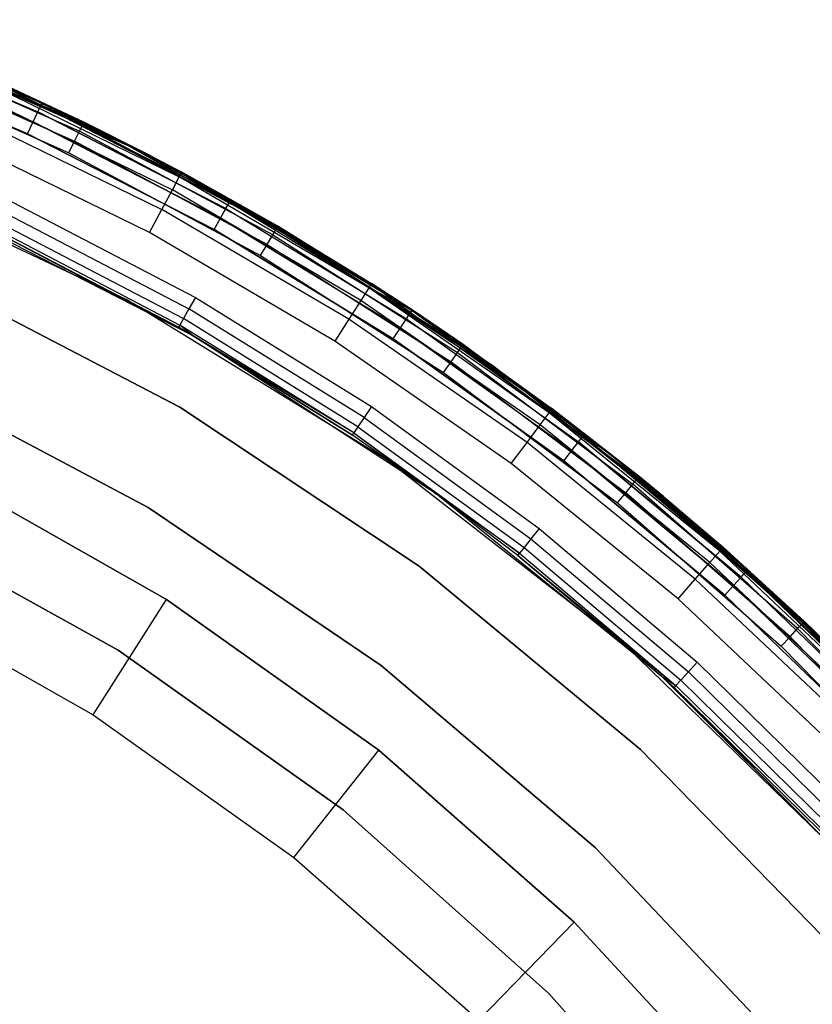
# Model space of a CAD drawing. Extents: x 0.04 to 8.54, y 0.04 to 8.54.
# Tile 35 of 36: x 6.06 to 7.22, y 6.82 to 8.26. Entities that reach past the tile are written whole.
import ezdxf

# ---------------------------------------------------------------- set-up
doc = ezdxf.new("R2010")
doc.units = 0
doc.header["$LTSCALE"] = 2.54
doc.layers.get('0').update_dxf_attribs({"color": 13, "linetype": 'CONTINUOUS'})

# ---------------------------------------------------------------- blocks, each defined once
blk = doc.blocks.new('MURTER_STL')
at = {"color": 0}
for p, q in [((5.8101, 8.2592, -6.0309), (6.0955, 8.1379, -6.0309)), ((5.8101, 8.2592, -6.0309), (6.0955, 8.1379, -6.0309)), ((5.8101, 8.2592, -7.4691), (6.0955, 8.1379, -7.4691)), ((5.8101, 8.2592, -7.4691), (6.0955, 8.1379, -7.4691)), ((6.0972, 8.1414, -7.45), (5.8115, 8.2628, -7.45)), ((5.8115, 8.2628, -6.05), (6.0972, 8.1414, -6.05)), ((5.8115, 8.2628, -6.05), (6.0972, 8.1414, -6.05)), ((6.0972, 8.1414, -7.45), (5.8115, 8.2628, -7.45)), ((5.8062, 8.2491, -6.0146), (6.0909, 8.1281, -6.0146)), ((5.8062, 8.2491, -6.0146), (6.0909, 8.1281, -6.0146)), ((5.8062, 8.2491, -7.4854), (6.0909, 8.1281, -7.4854)), ((5.8062, 8.2491, -7.4854), (6.0909, 8.1281, -7.4854)), ((5.8626, 8.2395, -5.2691), (6.1565, 8.1095, -5.2691)), ((5.8626, 8.2395, -5.2691), (6.1565, 8.1095, -5.2691)), ((6.1582, 8.113, -5.25), (5.864, 8.2431, -5.25)), ((6.1582, 8.113, -5.25), (5.864, 8.2431, -5.25)), ((5.8004, 8.234, -6.0038), (6.0841, 8.1134, -6.0038)), ((5.8004, 8.234, -6.0038), (6.0841, 8.1134, -6.0038)), ((5.8004, 8.234, -7.4962), (6.0841, 8.1134, -7.4962)), ((5.8004, 8.234, -7.4962), (6.0841, 8.1134, -7.4962)), ((5.8586, 8.2295, -5.2854), (6.1518, 8.0998, -5.2854)), ((5.8586, 8.2295, -5.2854), (6.1518, 8.0998, -5.2854)), ((5.7936, 8.2161, -7.5), (6.0759, 8.0961, -7.5)), ((6.0759, 8.0961, -6), (5.7936, 8.2161, -6)), ((6.0759, 8.0961, -6), (5.7936, 8.2161, -6)), ((5.7936, 8.2161, -7.5), (6.0759, 8.0961, -7.5)), ((5.8526, 8.2144, -5.2962), (6.1447, 8.0852, -5.2962)), ((5.8526, 8.2144, -5.2962), (6.1447, 8.0852, -5.2962)), ((5.8455, 8.1966, -5.3), (6.1363, 8.068, -5.3)), ((5.8455, 8.1966, -5.3), (6.1363, 8.068, -5.3)), ((5.9951, 8.1876, -5.3), (6.3865, 7.9919, -5.3)), ((6.3865, 7.9919, -6), (5.9951, 8.1876, -6)), ((5.9951, 8.1876, -5.3), (6.3865, 7.9919, -5.3)), ((6.3865, 7.9919, -6), (5.9951, 8.1876, -6)), ((6.1582, 8.113, -5.25), (6.0123, 8.1808, -2.5)), ((6.0123, 8.1808, -2.5), (6.2532, 8.0651, -2.5)), ((6.1582, 8.113, -5.25), (6.0123, 8.1808, -2.5)), ((6.0123, 8.1808, -2.5), (6.2532, 8.0651, -2.5)), ((6.0093, 8.1738, -2.4617), (6.2532, 8.0651, -2.5)), ((6.0093, 8.1738, -2.4617), (6.2532, 8.0651, -2.5)), ((6.0093, 8.1738, -2.4617), (6.2978, 8.0329, -2.4617)), ((6.0093, 8.1738, -2.4617), (6.2978, 8.0329, -2.4617)), ((6.0005, 8.154, -2.4293), (6.2876, 8.0138, -2.4293)), ((6.0005, 8.154, -2.4293), (6.2876, 8.0138, -2.4293)), ((6.0909, 8.1281, -6.0146), (6.0955, 8.1379, -6.0309)), ((6.0909, 8.1281, -6.0146), (6.0955, 8.1379, -6.0309)), ((6.0909, 8.1281, -7.4854), (6.0955, 8.1379, -7.4691)), ((6.0909, 8.1281, -7.4854), (6.0955, 8.1379, -7.4691)), ((6.0972, 8.1414, -6.05), (6.0955, 8.1379, -6.0309)), ((6.0972, 8.1414, -6.05), (6.0955, 8.1379, -6.0309)), ((6.0955, 8.1379, -7.4691), (6.0972, 8.1414, -7.45)), ((6.0955, 8.1379, -7.4691), (6.0972, 8.1414, -7.45)), ((6.1934, 8.0948, -6.05), (6.0955, 8.1379, -6.0309)), ((6.0955, 8.1379, -6.0309), (6.3714, 7.9961, -6.0309)), ((6.1934, 8.0948, -6.05), (6.0955, 8.1379, -6.0309)), ((6.0955, 8.1379, -6.0309), (6.3714, 7.9961, -6.0309)), ((6.1934, 8.0948, -7.45), (6.0955, 8.1379, -7.4691)), ((6.1934, 8.0948, -7.45), (6.0955, 8.1379, -7.4691)), ((6.3714, 7.9961, -7.4691), (6.0955, 8.1379, -7.4691)), ((6.3714, 7.9961, -7.4691), (6.0955, 8.1379, -7.4691)), ((6.1934, 8.0948, -7.45), (6.0972, 8.1414, -7.45)), ((6.0972, 8.1414, -7.45), (6.0972, 8.1414, -6.05)), ((6.0972, 8.1414, -6.05), (6.1934, 8.0948, -6.05)), ((6.0972, 8.1414, -7.45), (6.0972, 8.1414, -6.05)), ((6.0972, 8.1414, -6.05), (6.1934, 8.0948, -6.05)), ((6.1934, 8.0948, -7.45), (6.0972, 8.1414, -7.45)), ((5.9874, 8.1243, -2.4076), (6.2723, 7.9852, -2.4076)), ((5.9874, 8.1243, -2.4076), (6.2723, 7.9852, -2.4076)), ((6.0841, 8.1134, -6.0038), (6.0909, 8.1281, -6.0146)), ((6.0841, 8.1134, -6.0038), (6.0909, 8.1281, -6.0146)), ((6.0841, 8.1134, -7.4962), (6.0909, 8.1281, -7.4854)), ((6.0841, 8.1134, -7.4962), (6.0909, 8.1281, -7.4854)), ((6.0909, 8.1281, -6.0146), (6.3661, 7.9867, -6.0146)), ((6.0909, 8.1281, -6.0146), (6.3661, 7.9867, -6.0146)), ((6.3661, 7.9867, -7.4854), (6.0909, 8.1281, -7.4854)), ((6.3661, 7.9867, -7.4854), (6.0909, 8.1281, -7.4854)), ((6.0759, 8.0961, -6), (6.0841, 8.1134, -6.0038)), ((6.0759, 8.0961, -6), (6.0841, 8.1134, -6.0038)), ((6.0759, 8.0961, -7.5), (6.0841, 8.1134, -7.4962)), ((6.0759, 8.0961, -7.5), (6.0841, 8.1134, -7.4962)), ((6.0841, 8.1134, -6.0038), (6.3581, 7.9725, -6.0038)), ((6.0841, 8.1134, -6.0038), (6.3581, 7.9725, -6.0038)), ((6.3581, 7.9725, -7.4962), (6.0841, 8.1134, -7.4962)), ((6.3581, 7.9725, -7.4962), (6.0841, 8.1134, -7.4962)), ((6.1518, 8.0998, -5.2854), (6.1565, 8.1095, -5.2691)), ((6.1518, 8.0998, -5.2854), (6.1565, 8.1095, -5.2691)), ((6.1565, 8.1095, -5.2691), (6.1582, 8.113, -5.25)), ((6.1565, 8.1095, -5.2691), (6.1582, 8.113, -5.25)), ((6.2532, 8.0651, -5.25), (6.1565, 8.1095, -5.2691)), ((6.2532, 8.0651, -5.25), (6.1565, 8.1095, -5.2691)), ((6.4398, 7.9577, -5.2691), (6.1565, 8.1095, -5.2691)), ((6.4398, 7.9577, -5.2691), (6.1565, 8.1095, -5.2691)), ((6.2532, 8.0651, -5.25), (6.1582, 8.113, -5.25)), ((6.1582, 8.113, -5.25), (6.2532, 8.0651, -2.5)), ((6.1582, 8.113, -5.25), (6.2532, 8.0651, -2.5)), ((6.2532, 8.0651, -5.25), (6.1582, 8.113, -5.25)), ((6.0759, 8.0961, -7.5), (6.3488, 7.9558, -7.5)), ((6.3488, 7.9558, -6), (6.0759, 8.0961, -6)), ((6.3488, 7.9558, -6), (6.0759, 8.0961, -6)), ((6.0759, 8.0961, -7.5), (6.3488, 7.9558, -7.5)), ((6.1447, 8.0852, -5.2962), (6.1518, 8.0998, -5.2854)), ((6.1447, 8.0852, -5.2962), (6.1518, 8.0998, -5.2854)), ((6.4344, 7.9483, -5.2854), (6.1518, 8.0998, -5.2854)), ((6.4344, 7.9483, -5.2854), (6.1518, 8.0998, -5.2854)), ((6.3732, 7.9994, -7.45), (6.1934, 8.0948, -7.45)), ((6.1934, 8.0948, -7.45), (6.1934, 8.0948, -6.05)), ((6.1934, 8.0948, -6.05), (6.3732, 7.9994, -6.05)), ((6.1934, 8.0948, -7.45), (6.1934, 8.0948, -6.05)), ((6.3714, 7.9961, -6.0309), (6.1934, 8.0948, -6.05)), ((6.1934, 8.0948, -6.05), (6.3732, 7.9994, -6.05)), ((6.3714, 7.9961, -6.0309), (6.1934, 8.0948, -6.05)), ((6.3732, 7.9994, -7.45), (6.1934, 8.0948, -7.45)), ((6.3714, 7.9961, -7.4691), (6.1934, 8.0948, -7.45)), ((6.3714, 7.9961, -7.4691), (6.1934, 8.0948, -7.45)), ((6.2542, 7.9515, -2.4), (5.9719, 8.0893, -2.4)), ((6.2542, 7.9515, -2.4), (5.9719, 8.0893, -2.4)), ((6.1363, 8.068, -5.3), (6.1447, 8.0852, -5.2962)), ((6.1363, 8.068, -5.3), (6.1447, 8.0852, -5.2962)), ((6.4262, 7.9343, -5.2962), (6.1447, 8.0852, -5.2962)), ((6.4262, 7.9343, -5.2962), (6.1447, 8.0852, -5.2962)), ((6.1363, 8.068, -5.3), (6.4165, 7.9178, -5.3)), ((6.1363, 8.068, -5.3), (6.4165, 7.9178, -5.3)), ((6.4418, 7.961, -5.25), (6.2532, 8.0651, -5.25)), ((6.2532, 8.0651, -5.25), (6.2532, 8.0651, -2.5)), ((6.2532, 8.0651, -2.5), (6.4418, 7.961, -5.25)), ((6.2532, 8.0651, -5.25), (6.2532, 8.0651, -2.5)), ((6.2532, 8.0651, -2.5), (6.4418, 7.961, -5.25)), ((6.2532, 8.0651, -2.5), (6.3014, 8.0396, -2.5)), ((6.2532, 8.0651, -2.5), (6.3014, 8.0396, -2.5)), ((6.2532, 8.0651, -2.5), (6.2978, 8.0329, -2.4617)), ((6.2532, 8.0651, -2.5), (6.2978, 8.0329, -2.4617)), ((6.4418, 7.961, -5.25), (6.2532, 8.0651, -5.25)), ((6.4398, 7.9577, -5.2691), (6.2532, 8.0651, -5.25)), ((6.4398, 7.9577, -5.2691), (6.2532, 8.0651, -5.25)), ((6.22, 7.8536, -5.3), (5.8166, 8.0439, -5.3)), ((6.22, 7.8536, -2.6), (5.8166, 8.0439, -2.6)), ((6.22, 7.8536, -5.3), (5.8166, 8.0439, -5.3)), ((6.22, 7.8536, -2.6), (5.8166, 8.0439, -2.6)), ((6.2978, 8.0329, -2.4617), (6.3014, 8.0396, -2.5)), ((6.2978, 8.0329, -2.4617), (6.3014, 8.0396, -2.5)), ((6.4418, 7.961, -5.25), (6.3014, 8.0396, -2.5)), ((6.3014, 8.0396, -2.5), (6.579, 7.877, -2.5)), ((6.4418, 7.961, -5.25), (6.3014, 8.0396, -2.5)), ((6.3014, 8.0396, -2.5), (6.579, 7.877, -2.5)), ((6.2876, 8.0138, -2.4293), (6.2978, 8.0329, -2.4617)), ((6.2876, 8.0138, -2.4293), (6.2978, 8.0329, -2.4617)), ((6.5749, 7.8706, -2.4617), (6.2978, 8.0329, -2.4617)), ((6.5749, 7.8706, -2.4617), (6.2978, 8.0329, -2.4617)), ((6.2723, 7.9852, -2.4076), (6.2876, 8.0138, -2.4293)), ((6.2723, 7.9852, -2.4076), (6.2876, 8.0138, -2.4293)), ((6.5633, 7.8523, -2.4293), (6.2876, 8.0138, -2.4293)), ((6.5633, 7.8523, -2.4293), (6.2876, 8.0138, -2.4293)), ((6.3182, 7.8006, -7.5), (5.9405, 7.9931, -7.5)), ((6.3182, 7.8006, -7.5), (5.9405, 7.9931, -7.5)), ((6.0526, 7.9965, -6), (6.3213, 7.8565, -6)), ((6.0526, 7.9965, -6), (6.3213, 7.8565, -6)), ((6.3661, 7.9867, -6.0146), (6.3714, 7.9961, -6.0309)), ((6.3661, 7.9867, -6.0146), (6.3714, 7.9961, -6.0309)), ((6.3661, 7.9867, -7.4854), (6.3714, 7.9961, -7.4691)), ((6.3661, 7.9867, -7.4854), (6.3714, 7.9961, -7.4691)), ((6.3732, 7.9994, -6.05), (6.3714, 7.9961, -6.0309)), ((6.3732, 7.9994, -6.05), (6.3714, 7.9961, -6.0309)), ((6.3732, 7.9994, -7.45), (6.3714, 7.9961, -7.4691)), ((6.3732, 7.9994, -7.45), (6.3714, 7.9961, -7.4691)), ((6.5742, 7.8793, -6.05), (6.3714, 7.9961, -6.0309)), ((6.3714, 7.9961, -6.0309), (6.6361, 7.8345, -6.0309)), ((6.5742, 7.8793, -6.05), (6.3714, 7.9961, -6.0309)), ((6.3714, 7.9961, -6.0309), (6.6361, 7.8345, -6.0309)), ((6.3714, 7.9961, -7.4691), (6.6361, 7.8345, -7.4691)), ((6.3714, 7.9961, -7.4691), (6.6361, 7.8345, -7.4691)), ((6.3714, 7.9961, -7.4691), (6.5742, 7.8793, -7.45)), ((6.3714, 7.9961, -7.4691), (6.5742, 7.8793, -7.45)), ((6.5742, 7.8793, -7.45), (6.3732, 7.9994, -7.45)), ((6.3732, 7.9994, -7.45), (6.3732, 7.9994, -6.05)), ((6.3732, 7.9994, -6.05), (6.5742, 7.8793, -6.05)), ((6.3732, 7.9994, -7.45), (6.3732, 7.9994, -6.05)), ((6.3732, 7.9994, -6.05), (6.5742, 7.8793, -6.05)), ((6.5742, 7.8793, -7.45), (6.3732, 7.9994, -7.45)), ((6.3865, 7.9919, -5.3), (6.3865, 7.9919, -6)), ((6.3865, 7.9919, -5.3), (6.7558, 7.7571, -5.3)), ((6.7558, 7.7571, -6), (6.3865, 7.9919, -6)), ((6.3865, 7.9919, -5.3), (6.3865, 7.9919, -6)), ((6.3865, 7.9919, -5.3), (6.7558, 7.7571, -5.3)), ((6.7558, 7.7571, -6), (6.3865, 7.9919, -6)), ((6.0444, 7.9793, -6.0038), (6.3118, 7.8399, -6.0038)), ((6.0444, 7.9793, -6.0038), (6.3118, 7.8399, -6.0038)), ((6.2542, 7.9515, -2.4), (6.2723, 7.9852, -2.4076)), ((6.2542, 7.9515, -2.4), (6.2723, 7.9852, -2.4076)), ((6.5458, 7.825, -2.4076), (6.2723, 7.9852, -2.4076)), ((6.5458, 7.825, -2.4076), (6.2723, 7.9852, -2.4076)), ((6.3581, 7.9725, -6.0038), (6.3661, 7.9867, -6.0146)), ((6.3581, 7.9725, -6.0038), (6.3661, 7.9867, -6.0146)), ((6.3581, 7.9725, -7.4962), (6.3661, 7.9867, -7.4854)), ((6.3581, 7.9725, -7.4962), (6.3661, 7.9867, -7.4854)), ((6.3661, 7.9867, -6.0146), (6.6302, 7.8255, -6.0146)), ((6.3661, 7.9867, -6.0146), (6.6302, 7.8255, -6.0146)), ((6.3661, 7.9867, -7.4854), (6.6302, 7.8255, -7.4854)), ((6.3661, 7.9867, -7.4854), (6.6302, 7.8255, -7.4854)), ((6.0374, 7.9646, -6.0146), (6.3038, 7.8258, -6.0146)), ((6.0374, 7.9646, -6.0146), (6.3038, 7.8258, -6.0146)), ((6.3488, 7.9558, -6), (6.3581, 7.9725, -6.0038)), ((6.3488, 7.9558, -6), (6.3581, 7.9725, -6.0038)), ((6.3488, 7.9558, -7.5), (6.3581, 7.9725, -7.4962)), ((6.3488, 7.9558, -7.5), (6.3581, 7.9725, -7.4962)), ((6.3581, 7.9725, -6.0038), (6.6212, 7.812, -6.0038)), ((6.3581, 7.9725, -6.0038), (6.6212, 7.812, -6.0038)), ((6.3581, 7.9725, -7.4962), (6.6212, 7.812, -7.4962)), ((6.3581, 7.9725, -7.4962), (6.6212, 7.812, -7.4962)), ((6.2966, 7.813, -6.05), (6.0312, 7.9514, -6.05)), ((6.0312, 7.9514, -6.05), (6.3182, 7.8006, -7.5)), ((6.0312, 7.9514, -6.05), (6.3182, 7.8006, -7.5)), ((6.2966, 7.813, -6.05), (6.0312, 7.9514, -6.05)), ((6.0328, 7.9548, -6.0309), (6.2985, 7.8163, -6.0309)), ((6.0328, 7.9548, -6.0309), (6.2985, 7.8163, -6.0309)), ((6.5252, 7.7927, -2.4), (6.2542, 7.9515, -2.4)), ((6.5252, 7.7927, -2.4), (6.2542, 7.9515, -2.4)), ((6.3488, 7.9558, -7.5), (6.6106, 7.796, -7.5)), ((6.6106, 7.796, -6), (6.3488, 7.9558, -6)), ((6.6106, 7.796, -6), (6.3488, 7.9558, -6)), ((6.3488, 7.9558, -7.5), (6.6106, 7.796, -7.5)), ((6.4262, 7.9343, -5.2962), (6.4344, 7.9483, -5.2854)), ((6.4262, 7.9343, -5.2962), (6.4344, 7.9483, -5.2854)), ((6.4344, 7.9483, -5.2854), (6.4398, 7.9577, -5.2691)), ((6.4344, 7.9483, -5.2854), (6.4398, 7.9577, -5.2691)), ((6.4344, 7.9483, -5.2854), (6.7047, 7.7759, -5.2854)), ((6.4344, 7.9483, -5.2854), (6.7047, 7.7759, -5.2854)), ((6.4418, 7.961, -5.25), (6.4398, 7.9577, -5.2691)), ((6.4418, 7.961, -5.25), (6.4398, 7.9577, -5.2691)), ((6.4398, 7.9577, -5.2691), (6.7108, 7.7848, -5.2691)), ((6.4398, 7.9577, -5.2691), (6.7108, 7.7848, -5.2691)), ((6.4398, 7.9577, -5.2691), (6.643, 7.8354, -5.25)), ((6.4398, 7.9577, -5.2691), (6.643, 7.8354, -5.25)), ((6.643, 7.8354, -5.25), (6.4418, 7.961, -5.25)), ((6.4418, 7.961, -5.25), (6.579, 7.877, -2.5)), ((6.4418, 7.961, -5.25), (6.579, 7.877, -2.5)), ((6.643, 7.8354, -5.25), (6.4418, 7.961, -5.25)), ((6.4165, 7.9178, -5.3), (6.4262, 7.9343, -5.2962)), ((6.4165, 7.9178, -5.3), (6.4262, 7.9343, -5.2962)), ((6.4262, 7.9343, -5.2962), (6.6954, 7.7626, -5.2962)), ((6.4262, 7.9343, -5.2962), (6.6954, 7.7626, -5.2962)), ((6.4165, 7.9178, -5.3), (6.6845, 7.7469, -5.3)), ((6.4165, 7.9178, -5.3), (6.6845, 7.7469, -5.3)), ((6.2985, 7.6964, -6), (5.9254, 7.8902, -6)), ((5.9254, 7.8902, -5.85), (6.2985, 7.6964, -5.85)), ((6.2985, 7.6964, -6), (5.9254, 7.8902, -6)), ((5.9254, 7.8902, -5.85), (6.2985, 7.6964, -5.85)), ((6.6382, 7.8377, -7.45), (6.5742, 7.8793, -7.45)), ((6.5742, 7.8793, -7.45), (6.5742, 7.8793, -6.05)), ((6.5742, 7.8793, -6.05), (6.6382, 7.8377, -6.05)), ((6.5742, 7.8793, -7.45), (6.5742, 7.8793, -6.05)), ((6.5742, 7.8793, -6.05), (6.6382, 7.8377, -6.05)), ((6.5742, 7.8793, -6.05), (6.6361, 7.8345, -6.0309)), ((6.5742, 7.8793, -6.05), (6.6361, 7.8345, -6.0309)), ((6.6382, 7.8377, -7.45), (6.5742, 7.8793, -7.45)), ((6.6361, 7.8345, -7.4691), (6.5742, 7.8793, -7.45)), ((6.6361, 7.8345, -7.4691), (6.5742, 7.8793, -7.45)), ((6.5749, 7.8706, -2.4617), (6.579, 7.877, -2.5)), ((6.5749, 7.8706, -2.4617), (6.579, 7.877, -2.5)), ((6.643, 7.8354, -5.25), (6.579, 7.877, -2.5)), ((6.579, 7.877, -2.5), (6.643, 7.8354, -2.5)), ((6.643, 7.8354, -5.25), (6.579, 7.877, -2.5)), ((6.579, 7.877, -2.5), (6.643, 7.8354, -2.5)), ((6.5749, 7.8706, -2.4617), (6.5633, 7.8523, -2.4293)), ((6.5749, 7.8706, -2.4617), (6.5633, 7.8523, -2.4293)), ((6.8389, 7.6878, -2.4617), (6.5749, 7.8706, -2.4617)), ((6.8435, 7.6939, -2.5), (6.5749, 7.8706, -2.4617)), ((6.8389, 7.6878, -2.4617), (6.5749, 7.8706, -2.4617)), ((6.8435, 7.6939, -2.5), (6.5749, 7.8706, -2.4617)), ((6.643, 7.8354, -2.5), (6.5749, 7.8706, -2.4617)), ((6.643, 7.8354, -2.5), (6.5749, 7.8706, -2.4617)), ((6.6, 7.62, -5.3), (6.22, 7.8536, -5.3)), ((6.6, 7.62, -2.6), (6.22, 7.8536, -2.6)), ((6.22, 7.8536, -2.6), (6.22, 7.8536, -5.3)), ((6.6, 7.62, -5.3), (6.22, 7.8536, -5.3)), ((6.22, 7.8536, -2.6), (6.22, 7.8536, -5.3)), ((6.6, 7.62, -2.6), (6.22, 7.8536, -2.6)), ((6.3213, 7.8565, -6), (6.3118, 7.8399, -6.0038)), ((6.3213, 7.8565, -6), (6.3118, 7.8399, -6.0038)), ((6.3213, 7.8565, -6), (6.5789, 7.697, -6)), ((6.3213, 7.8565, -6), (6.5789, 7.697, -6)), ((6.5633, 7.8523, -2.4293), (6.5458, 7.825, -2.4076)), ((6.5633, 7.8523, -2.4293), (6.5458, 7.825, -2.4076)), ((6.8259, 7.6705, -2.4293), (6.5633, 7.8523, -2.4293)), ((6.8259, 7.6705, -2.4293), (6.5633, 7.8523, -2.4293)), ((6.3118, 7.8399, -6.0038), (6.3038, 7.8258, -6.0146)), ((6.3118, 7.8399, -6.0038), (6.3038, 7.8258, -6.0146)), ((6.5683, 7.6811, -6.0038), (6.3118, 7.8399, -6.0038)), ((6.5683, 7.6811, -6.0038), (6.3118, 7.8399, -6.0038)), ((6.6302, 7.8255, -6.0146), (6.6361, 7.8345, -6.0309)), ((6.6302, 7.8255, -6.0146), (6.6361, 7.8345, -6.0309)), ((6.6302, 7.8255, -7.4854), (6.6361, 7.8345, -7.4691)), ((6.6302, 7.8255, -7.4854), (6.6361, 7.8345, -7.4691)), ((6.6382, 7.8377, -6.05), (6.6361, 7.8345, -6.0309)), ((6.6382, 7.8377, -6.05), (6.6361, 7.8345, -6.0309)), ((6.6382, 7.8377, -7.45), (6.6361, 7.8345, -7.4691)), ((6.6382, 7.8377, -7.45), (6.6361, 7.8345, -7.4691)), ((6.6361, 7.8345, -6.0309), (6.8884, 7.6541, -6.0309)), ((6.6361, 7.8345, -6.0309), (6.8884, 7.6541, -6.0309)), ((6.6361, 7.8345, -7.4691), (6.8884, 7.6541, -7.4691)), ((6.6361, 7.8345, -7.4691), (6.8884, 7.6541, -7.4691)), ((6.8907, 7.6571, -7.45), (6.6382, 7.8377, -7.45)), ((6.6382, 7.8377, -7.45), (6.6382, 7.8377, -6.05)), ((6.6382, 7.8377, -6.05), (6.8907, 7.6571, -6.05)), ((6.6382, 7.8377, -7.45), (6.6382, 7.8377, -6.05)), ((6.6382, 7.8377, -6.05), (6.8907, 7.6571, -6.05)), ((6.8907, 7.6571, -7.45), (6.6382, 7.8377, -7.45)), ((6.713, 7.788, -5.25), (6.643, 7.8354, -2.5)), ((6.643, 7.8354, -2.5), (6.8435, 7.6939, -2.5)), ((6.713, 7.788, -5.25), (6.643, 7.8354, -2.5)), ((6.713, 7.788, -5.25), (6.643, 7.8354, -5.25)), ((6.643, 7.8354, -5.25), (6.643, 7.8354, -2.5)), ((6.643, 7.8354, -5.25), (6.643, 7.8354, -2.5)), ((6.643, 7.8354, -2.5), (6.8435, 7.6939, -2.5)), ((6.713, 7.788, -5.25), (6.643, 7.8354, -5.25)), ((6.7108, 7.7848, -5.2691), (6.643, 7.8354, -5.25)), ((6.7108, 7.7848, -5.2691), (6.643, 7.8354, -5.25)), ((6.3038, 7.8258, -6.0146), (6.2985, 7.8163, -6.0309)), ((6.3038, 7.8258, -6.0146), (6.2985, 7.8163, -6.0309)), ((6.5592, 7.6676, -6.0146), (6.3038, 7.8258, -6.0146)), ((6.5592, 7.6676, -6.0146), (6.3038, 7.8258, -6.0146)), ((6.5458, 7.825, -2.4076), (6.5252, 7.7927, -2.4)), ((6.5458, 7.825, -2.4076), (6.5252, 7.7927, -2.4)), ((6.8065, 7.6445, -2.4076), (6.5458, 7.825, -2.4076)), ((6.8065, 7.6445, -2.4076), (6.5458, 7.825, -2.4076)), ((6.6212, 7.812, -6.0038), (6.6302, 7.8255, -6.0146)), ((6.6212, 7.812, -6.0038), (6.6302, 7.8255, -6.0146)), ((6.6212, 7.812, -7.4962), (6.6302, 7.8255, -7.4854)), ((6.6212, 7.812, -7.4962), (6.6302, 7.8255, -7.4854)), ((6.6302, 7.8255, -6.0146), (6.8818, 7.6455, -6.0146)), ((6.6302, 7.8255, -6.0146), (6.8818, 7.6455, -6.0146)), ((6.6302, 7.8255, -7.4854), (6.8818, 7.6455, -7.4854)), ((6.6302, 7.8255, -7.4854), (6.8818, 7.6455, -7.4854)), ((6.2985, 7.8163, -6.0309), (6.2966, 7.813, -6.05)), ((6.2985, 7.8163, -6.0309), (6.2966, 7.813, -6.05)), ((6.3182, 7.8006, -6.05), (6.2966, 7.813, -6.05)), ((6.2966, 7.813, -6.05), (6.3182, 7.8006, -7.5)), ((6.2966, 7.813, -6.05), (6.3182, 7.8006, -7.5)), ((6.3182, 7.8006, -6.05), (6.2966, 7.813, -6.05)), ((6.3182, 7.8006, -6.05), (6.2985, 7.8163, -6.0309)), ((6.3182, 7.8006, -6.05), (6.2985, 7.8163, -6.0309)), ((6.5532, 7.6586, -6.0309), (6.2985, 7.8163, -6.0309)), ((6.5532, 7.6586, -6.0309), (6.2985, 7.8163, -6.0309)), ((6.6106, 7.796, -6), (6.6212, 7.812, -6.0038)), ((6.6106, 7.796, -6), (6.6212, 7.812, -6.0038)), ((6.6106, 7.796, -7.5), (6.6212, 7.812, -7.4962)), ((6.6106, 7.796, -7.5), (6.6212, 7.812, -7.4962)), ((6.6212, 7.812, -6.0038), (6.8718, 7.6326, -6.0038)), ((6.6212, 7.812, -6.0038), (6.8718, 7.6326, -6.0038)), ((6.6212, 7.812, -7.4962), (6.8718, 7.6326, -7.4962)), ((6.6212, 7.812, -7.4962), (6.8718, 7.6326, -7.4962)), ((6.6738, 7.5697, -7.5), (6.3182, 7.8006, -7.5)), ((6.3182, 7.8006, -6.05), (6.3182, 7.8006, -7.5)), ((6.3182, 7.8006, -7.5), (6.5511, 7.6555, -6.05)), ((6.5511, 7.6555, -6.05), (6.3182, 7.8006, -6.05)), ((6.3182, 7.8006, -7.5), (6.5511, 7.6555, -6.05)), ((6.6738, 7.5697, -7.5), (6.3182, 7.8006, -7.5)), ((6.3182, 7.8006, -6.05), (6.3182, 7.8006, -7.5)), ((6.5511, 7.6555, -6.05), (6.3182, 7.8006, -6.05)), ((6.5532, 7.6586, -6.0309), (6.3182, 7.8006, -6.05)), ((6.5532, 7.6586, -6.0309), (6.3182, 7.8006, -6.05)), ((6.7835, 7.6139, -2.4), (6.5252, 7.7927, -2.4)), ((6.7835, 7.6139, -2.4), (6.5252, 7.7927, -2.4)), ((6.6106, 7.796, -7.5), (6.8601, 7.6175, -7.5)), ((6.8601, 7.6175, -6), (6.6106, 7.796, -6)), ((6.8601, 7.6175, -6), (6.6106, 7.796, -6)), ((6.6106, 7.796, -7.5), (6.8601, 7.6175, -7.5)), ((6.6954, 7.7626, -5.2962), (6.7047, 7.7759, -5.2854)), ((6.6954, 7.7626, -5.2962), (6.7047, 7.7759, -5.2854)), ((6.7047, 7.7759, -5.2854), (6.7108, 7.7848, -5.2691)), ((6.7047, 7.7759, -5.2854), (6.7108, 7.7848, -5.2691)), ((6.7047, 7.7759, -5.2854), (6.9611, 7.5836, -5.2854)), ((6.7047, 7.7759, -5.2854), (6.9611, 7.5836, -5.2854)), ((6.713, 7.788, -5.25), (6.7108, 7.7848, -5.2691)), ((6.713, 7.788, -5.25), (6.7108, 7.7848, -5.2691)), ((6.7108, 7.7848, -5.2691), (6.968, 7.592, -5.2691)), ((6.7108, 7.7848, -5.2691), (6.968, 7.592, -5.2691)), ((6.9704, 7.595, -5.25), (6.713, 7.788, -5.25)), ((6.713, 7.788, -5.25), (6.8435, 7.6939, -2.5)), ((6.713, 7.788, -5.25), (6.8435, 7.6939, -2.5)), ((6.9704, 7.595, -5.25), (6.713, 7.788, -5.25)), ((6.6845, 7.7469, -5.3), (6.6954, 7.7626, -5.2962)), ((6.6845, 7.7469, -5.3), (6.6954, 7.7626, -5.2962)), ((6.6954, 7.7626, -5.2962), (6.9509, 7.571, -5.2962)), ((6.6954, 7.7626, -5.2962), (6.9509, 7.571, -5.2962)), ((6.6845, 7.7469, -5.3), (6.9389, 7.5561, -5.3)), ((6.6845, 7.7469, -5.3), (6.9389, 7.5561, -5.3)), ((6.7558, 7.7571, -5.3), (6.7558, 7.7571, -6)), ((6.7558, 7.7571, -5.3), (7.0989, 7.4855, -5.3)), ((7.0989, 7.4855, -6), (6.7558, 7.7571, -6)), ((6.7558, 7.7571, -5.3), (6.7558, 7.7571, -6)), ((6.7558, 7.7571, -5.3), (7.0989, 7.4855, -5.3)), ((7.0989, 7.4855, -6), (6.7558, 7.7571, -6)), ((6.2523, 7.5493, -5.85), (5.8888, 7.742, -5.85)), ((5.8888, 7.742, -5.66), (6.2523, 7.5493, -5.66)), ((6.2523, 7.5493, -5.85), (5.8888, 7.742, -5.85)), ((5.8888, 7.742, -5.66), (6.2523, 7.5493, -5.66)), ((6.6489, 7.4639, -6), (6.2985, 7.6964, -6)), ((6.2985, 7.6964, -5.85), (6.6489, 7.4639, -5.85)), ((6.2985, 7.6964, -6), (6.2985, 7.6964, -5.85)), ((6.2985, 7.6964, -6), (6.2985, 7.6964, -5.85)), ((6.6489, 7.4639, -6), (6.2985, 7.6964, -6)), ((6.2985, 7.6964, -5.85), (6.6489, 7.4639, -5.85)), ((6.5789, 7.697, -6), (6.5683, 7.6811, -6.0038)), ((6.5789, 7.697, -6), (6.5683, 7.6811, -6.0038)), ((6.5789, 7.697, -6), (6.8241, 7.5189, -6)), ((6.5789, 7.697, -6), (6.8241, 7.5189, -6)), ((6.8435, 7.6939, -2.5), (6.8389, 7.6878, -2.4617)), ((6.8435, 7.6939, -2.5), (6.8389, 7.6878, -2.4617)), ((6.9704, 7.595, -5.25), (6.8435, 7.6939, -2.5)), ((6.8435, 7.6939, -2.5), (7.0062, 7.5656, -2.5)), ((6.9704, 7.595, -5.25), (6.8435, 7.6939, -2.5)), ((6.8435, 7.6939, -2.5), (7.0062, 7.5656, -2.5)), ((6.5683, 7.6811, -6.0038), (6.5592, 7.6676, -6.0146)), ((6.5683, 7.6811, -6.0038), (6.5592, 7.6676, -6.0146)), ((6.5683, 7.6811, -6.0038), (6.8122, 7.5038, -6.0038)), ((6.5683, 7.6811, -6.0038), (6.8122, 7.5038, -6.0038)), ((6.8259, 7.6705, -2.4293), (6.8389, 7.6878, -2.4617)), ((6.8259, 7.6705, -2.4293), (6.8389, 7.6878, -2.4617)), ((7.0884, 7.4856, -2.4617), (6.8389, 7.6878, -2.4617)), ((7.0062, 7.5656, -2.5), (6.8389, 7.6878, -2.4617)), ((7.0884, 7.4856, -2.4617), (6.8389, 7.6878, -2.4617)), ((7.0062, 7.5656, -2.5), (6.8389, 7.6878, -2.4617)), ((6.5592, 7.6676, -6.0146), (6.5532, 7.6586, -6.0309)), ((6.5592, 7.6676, -6.0146), (6.5532, 7.6586, -6.0309)), ((6.5592, 7.6676, -6.0146), (6.8022, 7.4911, -6.0146)), ((6.5592, 7.6676, -6.0146), (6.8022, 7.4911, -6.0146)), ((6.8065, 7.6445, -2.4076), (6.8259, 7.6705, -2.4293)), ((6.8065, 7.6445, -2.4076), (6.8259, 7.6705, -2.4293)), ((7.0741, 7.4692, -2.4293), (6.8259, 7.6705, -2.4293)), ((7.0741, 7.4692, -2.4293), (6.8259, 7.6705, -2.4293)), ((6.5511, 7.6555, -6.05), (6.5532, 7.6586, -6.0309)), ((6.5511, 7.6555, -6.05), (6.5532, 7.6586, -6.0309)), ((6.6738, 7.5697, -7.5), (6.5511, 7.6555, -6.05)), ((6.6738, 7.5697, -7.5), (6.5511, 7.6555, -6.05)), ((6.6738, 7.5697, -6.05), (6.5511, 7.6555, -6.05)), ((6.6738, 7.5697, -6.05), (6.5511, 7.6555, -6.05)), ((6.5532, 7.6586, -6.0309), (6.7955, 7.4825, -6.0309)), ((6.5532, 7.6586, -6.0309), (6.7955, 7.4825, -6.0309)), ((6.5532, 7.6586, -6.0309), (6.6738, 7.5697, -6.05)), ((6.5532, 7.6586, -6.0309), (6.6738, 7.5697, -6.05)), ((6.8718, 7.6326, -6.0038), (6.8818, 7.6455, -6.0146)), ((6.8718, 7.6326, -6.0038), (6.8818, 7.6455, -6.0146)), ((6.8718, 7.6326, -7.4962), (6.8818, 7.6455, -7.4854)), ((6.8718, 7.6326, -7.4962), (6.8818, 7.6455, -7.4854)), ((6.8818, 7.6455, -6.0146), (6.8884, 7.6541, -6.0309)), ((6.8818, 7.6455, -6.0146), (6.8884, 7.6541, -6.0309)), ((6.8818, 7.6455, -7.4854), (6.8884, 7.6541, -7.4691)), ((6.8818, 7.6455, -7.4854), (6.8884, 7.6541, -7.4691)), ((6.8818, 7.6455, -6.0146), (7.1196, 7.4476, -6.0146)), ((6.8818, 7.6455, -6.0146), (7.1196, 7.4476, -6.0146)), ((7.1196, 7.4476, -7.4854), (6.8818, 7.6455, -7.4854)), ((7.1196, 7.4476, -7.4854), (6.8818, 7.6455, -7.4854)), ((6.8907, 7.6571, -6.05), (6.8884, 7.6541, -6.0309)), ((6.8907, 7.6571, -6.05), (6.8884, 7.6541, -6.0309)), ((6.8884, 7.6541, -7.4691), (6.8907, 7.6571, -7.45)), ((6.8884, 7.6541, -7.4691), (6.8907, 7.6571, -7.45)), ((7.1293, 7.4585, -6.05), (6.8884, 7.6541, -6.0309)), ((6.8884, 7.6541, -6.0309), (7.1268, 7.4557, -6.0309)), ((7.1293, 7.4585, -6.05), (6.8884, 7.6541, -6.0309)), ((6.9308, 7.6257, -6.05), (6.8884, 7.6541, -6.0309)), ((6.9308, 7.6257, -6.05), (6.8884, 7.6541, -6.0309)), ((6.8884, 7.6541, -6.0309), (7.1268, 7.4557, -6.0309)), ((6.9308, 7.6257, -7.45), (6.8884, 7.6541, -7.4691)), ((6.9308, 7.6257, -7.45), (6.8884, 7.6541, -7.4691)), ((7.1268, 7.4557, -7.4691), (6.8884, 7.6541, -7.4691)), ((7.1268, 7.4557, -7.4691), (6.8884, 7.6541, -7.4691)), ((6.9308, 7.6257, -7.45), (6.8907, 7.6571, -7.45)), ((6.8907, 7.6571, -7.45), (6.8907, 7.6571, -6.05)), ((6.8907, 7.6571, -6.05), (6.9308, 7.6257, -6.05)), ((6.8907, 7.6571, -7.45), (6.8907, 7.6571, -6.05)), ((6.8907, 7.6571, -6.05), (6.9308, 7.6257, -6.05)), ((6.9308, 7.6257, -7.45), (6.8907, 7.6571, -7.45)), ((6.7835, 7.6139, -2.4), (6.8065, 7.6445, -2.4076)), ((6.7835, 7.6139, -2.4), (6.8065, 7.6445, -2.4076)), ((7.0527, 7.4448, -2.4076), (6.8065, 7.6445, -2.4076)), ((7.0527, 7.4448, -2.4076), (6.8065, 7.6445, -2.4076)), ((6.8601, 7.6175, -6), (6.8718, 7.6326, -6.0038)), ((6.8601, 7.6175, -6), (6.8718, 7.6326, -6.0038)), ((6.8601, 7.6175, -7.5), (6.8718, 7.6326, -7.4962)), ((6.8601, 7.6175, -7.5), (6.8718, 7.6326, -7.4962)), ((6.8718, 7.6326, -6.0038), (7.1087, 7.4355, -6.0038)), ((6.8718, 7.6326, -6.0038), (7.1087, 7.4355, -6.0038)), ((7.1087, 7.4355, -7.4962), (6.8718, 7.6326, -7.4962)), ((7.1087, 7.4355, -7.4962), (6.8718, 7.6326, -7.4962)), ((6.9519, 7.346, -5.3), (6.6, 7.62, -5.3)), ((6.9519, 7.346, -2.6), (6.6, 7.62, -2.6)), ((6.6, 7.62, -2.6), (6.6, 7.62, -5.3)), ((6.9519, 7.346, -5.3), (6.6, 7.62, -5.3)), ((6.6, 7.62, -2.6), (6.6, 7.62, -5.3)), ((6.9519, 7.346, -2.6), (6.6, 7.62, -2.6)), ((6.8601, 7.6175, -7.5), (7.096, 7.4213, -7.5)), ((7.096, 7.4213, -6), (6.8601, 7.6175, -6)), ((7.096, 7.4213, -6), (6.8601, 7.6175, -6)), ((6.8601, 7.6175, -7.5), (7.096, 7.4213, -7.5)), ((7.1293, 7.4585, -7.45), (6.9308, 7.6257, -7.45)), ((6.9308, 7.6257, -7.45), (6.9308, 7.6257, -6.05)), ((6.9308, 7.6257, -6.05), (7.1293, 7.4585, -6.05)), ((6.9308, 7.6257, -7.45), (6.9308, 7.6257, -6.05)), ((6.9308, 7.6257, -6.05), (7.1293, 7.4585, -6.05)), ((7.1293, 7.4585, -7.45), (6.9308, 7.6257, -7.45)), ((7.1268, 7.4557, -7.4691), (6.9308, 7.6257, -7.45)), ((7.1268, 7.4557, -7.4691), (6.9308, 7.6257, -7.45)), ((6.279, 7.4152, -5.7053), (5.9475, 7.6028, -5.7053)), ((5.9475, 7.6028, -4.1053), (6.279, 7.4152, -4.1053)), ((5.9475, 7.6028, -4.1053), (6.279, 7.4152, -4.1053)), ((6.279, 7.4152, -5.7053), (5.9475, 7.6028, -5.7053)), ((7.0275, 7.416, -2.4), (6.7835, 7.6139, -2.4)), ((7.0275, 7.416, -2.4), (6.7835, 7.6139, -2.4)), ((6.9611, 7.5836, -5.2854), (6.968, 7.592, -5.2691)), ((6.9611, 7.5836, -5.2854), (6.968, 7.592, -5.2691)), ((6.968, 7.592, -5.2691), (6.9704, 7.595, -5.25)), ((6.968, 7.592, -5.2691), (6.9704, 7.595, -5.25)), ((7.0062, 7.5656, -5.25), (6.968, 7.592, -5.2691)), ((7.0062, 7.5656, -5.25), (6.968, 7.592, -5.2691)), ((7.2098, 7.3803, -5.2691), (6.968, 7.592, -5.2691)), ((7.2098, 7.3803, -5.2691), (6.968, 7.592, -5.2691)), ((7.0062, 7.5656, -5.25), (6.9704, 7.595, -5.25)), ((6.9704, 7.595, -5.25), (7.0062, 7.5656, -2.5)), ((6.9704, 7.595, -5.25), (7.0062, 7.5656, -2.5)), ((7.0062, 7.5656, -5.25), (6.9704, 7.595, -5.25)), ((6.9509, 7.571, -5.2962), (6.9611, 7.5836, -5.2854)), ((6.9509, 7.571, -5.2962), (6.9611, 7.5836, -5.2854)), ((7.2023, 7.3724, -5.2854), (6.9611, 7.5836, -5.2854)), ((7.2023, 7.3724, -5.2854), (6.9611, 7.5836, -5.2854)), ((7.0032, 7.303, -7.5), (6.6738, 7.5697, -7.5)), ((6.7932, 7.4795, -6.05), (6.6738, 7.5697, -7.5)), ((7.0032, 7.303, -7.5), (6.6738, 7.5697, -7.5)), ((6.6738, 7.5697, -7.5), (6.6738, 7.5697, -6.05)), ((6.6738, 7.5697, -7.5), (6.6738, 7.5697, -6.05)), ((6.7932, 7.4795, -6.05), (6.6738, 7.5697, -7.5)), ((6.7932, 7.4795, -6.05), (6.6738, 7.5697, -6.05)), ((6.7932, 7.4795, -6.05), (6.6738, 7.5697, -6.05)), ((6.7955, 7.4825, -6.0309), (6.6738, 7.5697, -6.05)), ((6.7955, 7.4825, -6.0309), (6.6738, 7.5697, -6.05)), ((6.9389, 7.5561, -5.3), (6.9509, 7.571, -5.2962)), ((6.9389, 7.5561, -5.3), (6.9509, 7.571, -5.2962)), ((7.1912, 7.3606, -5.2962), (6.9509, 7.571, -5.2962)), ((7.1912, 7.3606, -5.2962), (6.9509, 7.571, -5.2962)), ((7.2124, 7.383, -5.25), (7.0062, 7.5656, -5.25)), ((7.0062, 7.5656, -5.25), (7.0934, 7.4913, -2.5)), ((7.0062, 7.5656, -5.25), (7.0934, 7.4913, -2.5)), ((7.0062, 7.5656, -5.25), (7.0062, 7.5656, -2.5)), ((7.0062, 7.5656, -2.5), (7.0934, 7.4913, -2.5)), ((7.0062, 7.5656, -5.25), (7.0062, 7.5656, -2.5)), ((7.0062, 7.5656, -2.5), (7.0934, 7.4913, -2.5)), ((7.0062, 7.5656, -2.5), (7.0884, 7.4856, -2.4617)), ((7.0062, 7.5656, -2.5), (7.0884, 7.4856, -2.4617)), ((7.2124, 7.383, -5.25), (7.0062, 7.5656, -5.25)), ((7.2098, 7.3803, -5.2691), (7.0062, 7.5656, -5.25)), ((7.2098, 7.3803, -5.2691), (7.0062, 7.5656, -5.25)), ((6.5929, 7.3184, -5.85), (6.2523, 7.5493, -5.85)), ((6.2523, 7.5493, -5.66), (6.5929, 7.3184, -5.66)), ((6.2523, 7.5493, -5.85), (6.2523, 7.5493, -5.66)), ((6.2523, 7.5493, -5.85), (6.2523, 7.5493, -5.66)), ((6.5929, 7.3184, -5.85), (6.2523, 7.5493, -5.85)), ((6.2523, 7.5493, -5.66), (6.5929, 7.3184, -5.66)), ((6.9389, 7.5561, -5.3), (7.1781, 7.3467, -5.3)), ((6.9389, 7.5561, -5.3), (7.1781, 7.3467, -5.3)), ((5.8551, 7.5364, -5.66), (6.2084, 7.3411, -5.66)), ((6.2084, 7.3411, -5.3), (5.8551, 7.5364, -5.3)), ((6.2084, 7.3411, -5.3), (5.8551, 7.5364, -5.3)), ((5.8551, 7.5364, -5.66), (6.2084, 7.3411, -5.66)), ((6.8241, 7.5189, -6), (6.8122, 7.5038, -6.0038)), ((6.8241, 7.5189, -6), (6.8122, 7.5038, -6.0038)), ((6.8241, 7.5189, -6), (7.0554, 7.3232, -6)), ((6.8241, 7.5189, -6), (7.0554, 7.3232, -6)), ((6.8122, 7.5038, -6.0038), (6.8022, 7.4911, -6.0146)), ((6.8122, 7.5038, -6.0038), (6.8022, 7.4911, -6.0146)), ((6.8122, 7.5038, -6.0038), (7.0425, 7.309, -6.0038)), ((6.8122, 7.5038, -6.0038), (7.0425, 7.309, -6.0038)), ((6.8022, 7.4911, -6.0146), (6.7955, 7.4825, -6.0309)), ((6.8022, 7.4911, -6.0146), (6.7955, 7.4825, -6.0309)), ((6.8022, 7.4911, -6.0146), (7.0316, 7.297, -6.0146)), ((6.8022, 7.4911, -6.0146), (7.0316, 7.297, -6.0146)), ((7.0934, 7.4913, -2.5), (7.0884, 7.4856, -2.4617)), ((7.0934, 7.4913, -2.5), (7.0884, 7.4856, -2.4617)), ((7.2124, 7.383, -5.25), (7.0934, 7.4913, -2.5)), ((7.0934, 7.4913, -2.5), (7.3272, 7.2704, -2.5)), ((7.2124, 7.383, -5.25), (7.0934, 7.4913, -2.5)), ((7.0934, 7.4913, -2.5), (7.3272, 7.2704, -2.5)), ((6.7932, 7.4795, -6.05), (6.7955, 7.4825, -6.0309)), ((6.7932, 7.4795, -6.05), (6.7955, 7.4825, -6.0309)), ((7.0032, 7.303, -6.05), (6.7932, 7.4795, -6.05)), ((6.7932, 7.4795, -6.05), (7.0032, 7.303, -7.5)), ((6.7932, 7.4795, -6.05), (7.0032, 7.303, -7.5)), ((6.7932, 7.4795, -6.05), (7.0243, 7.289, -6.0309)), ((6.7932, 7.4795, -6.05), (7.0243, 7.289, -6.0309)), ((7.0032, 7.303, -6.05), (6.7932, 7.4795, -6.05)), ((6.7955, 7.4825, -6.0309), (7.0243, 7.289, -6.0309)), ((6.7955, 7.4825, -6.0309), (7.0243, 7.289, -6.0309)), ((7.0741, 7.4692, -2.4293), (7.0884, 7.4856, -2.4617)), ((7.0741, 7.4692, -2.4293), (7.0884, 7.4856, -2.4617)), ((7.3218, 7.265, -2.4617), (7.0884, 7.4856, -2.4617)), ((7.3218, 7.265, -2.4617), (7.0884, 7.4856, -2.4617)), ((7.0989, 7.4855, -5.3), (7.0989, 7.4855, -6)), ((7.0989, 7.4855, -5.3), (7.4122, 7.1801, -5.3)), ((7.4122, 7.1801, -6), (7.0989, 7.4855, -6)), ((7.0989, 7.4855, -5.3), (7.0989, 7.4855, -6)), ((7.0989, 7.4855, -5.3), (7.4122, 7.1801, -5.3)), ((7.4122, 7.1801, -6), (7.0989, 7.4855, -6)), ((6.9726, 7.1956, -6), (6.6489, 7.4639, -6)), ((6.6489, 7.4639, -5.85), (6.9726, 7.1956, -5.85)), ((6.6489, 7.4639, -6), (6.6489, 7.4639, -5.85)), ((6.6489, 7.4639, -6), (6.6489, 7.4639, -5.85)), ((6.9726, 7.1956, -6), (6.6489, 7.4639, -6)), ((6.6489, 7.4639, -5.85), (6.9726, 7.1956, -5.85)), ((7.0527, 7.4448, -2.4076), (7.0741, 7.4692, -2.4293)), ((7.0527, 7.4448, -2.4076), (7.0741, 7.4692, -2.4293)), ((7.3063, 7.2498, -2.4293), (7.0741, 7.4692, -2.4293)), ((7.3063, 7.2498, -2.4293), (7.0741, 7.4692, -2.4293)), ((7.1293, 7.4585, -6.05), (7.1268, 7.4557, -6.0309)), ((7.1293, 7.4585, -6.05), (7.1268, 7.4557, -6.0309)), ((7.1293, 7.4585, -7.45), (7.1268, 7.4557, -7.4691)), ((7.1293, 7.4585, -7.45), (7.1268, 7.4557, -7.4691)), ((7.2595, 7.3369, -7.45), (7.1293, 7.4585, -7.45)), ((7.1293, 7.4585, -7.45), (7.1293, 7.4585, -6.05)), ((7.1293, 7.4585, -6.05), (7.2595, 7.3369, -6.05)), ((7.1293, 7.4585, -7.45), (7.1293, 7.4585, -6.05)), ((7.1293, 7.4585, -6.05), (7.2595, 7.3369, -6.05)), ((7.2595, 7.3369, -7.45), (7.1293, 7.4585, -7.45)), ((7.0275, 7.416, -2.4), (7.0527, 7.4448, -2.4076)), ((7.0275, 7.416, -2.4), (7.0527, 7.4448, -2.4076)), ((7.2832, 7.2271, -2.4076), (7.0527, 7.4448, -2.4076)), ((7.2832, 7.2271, -2.4076), (7.0527, 7.4448, -2.4076)), ((7.1087, 7.4355, -6.0038), (7.1196, 7.4476, -6.0146)), ((7.1087, 7.4355, -6.0038), (7.1196, 7.4476, -6.0146)), ((7.1087, 7.4355, -7.4962), (7.1196, 7.4476, -7.4854)), ((7.1087, 7.4355, -7.4962), (7.1196, 7.4476, -7.4854)), ((7.1196, 7.4476, -6.0146), (7.1268, 7.4557, -6.0309)), ((7.1196, 7.4476, -6.0146), (7.1268, 7.4557, -6.0309)), ((7.1196, 7.4476, -7.4854), (7.1268, 7.4557, -7.4691)), ((7.1196, 7.4476, -7.4854), (7.1268, 7.4557, -7.4691)), ((7.1196, 7.4476, -6.0146), (7.3423, 7.2329, -6.0146)), ((7.1196, 7.4476, -6.0146), (7.3423, 7.2329, -6.0146)), ((7.1196, 7.4476, -7.4854), (7.3423, 7.2329, -7.4854)), ((7.1196, 7.4476, -7.4854), (7.3423, 7.2329, -7.4854)), ((7.2595, 7.3369, -6.05), (7.1268, 7.4557, -6.0309)), ((7.1268, 7.4557, -6.0309), (7.3501, 7.2404, -6.0309)), ((7.2595, 7.3369, -6.05), (7.1268, 7.4557, -6.0309)), ((7.1268, 7.4557, -6.0309), (7.3501, 7.2404, -6.0309)), ((7.1268, 7.4557, -7.4691), (7.3501, 7.2404, -7.4691)), ((7.1268, 7.4557, -7.4691), (7.3501, 7.2404, -7.4691)), ((7.1268, 7.4557, -7.4691), (7.2595, 7.3369, -7.45)), ((7.1268, 7.4557, -7.4691), (7.2595, 7.3369, -7.45)), ((7.096, 7.4213, -6), (7.1087, 7.4355, -6.0038)), ((7.096, 7.4213, -6), (7.1087, 7.4355, -6.0038)), ((7.096, 7.4213, -7.5), (7.1087, 7.4355, -7.4962)), ((7.096, 7.4213, -7.5), (7.1087, 7.4355, -7.4962)), ((7.1087, 7.4355, -6.0038), (7.3306, 7.2216, -6.0038)), ((7.1087, 7.4355, -6.0038), (7.3306, 7.2216, -6.0038)), ((7.1087, 7.4355, -7.4962), (7.3306, 7.2216, -7.4962)), ((7.1087, 7.4355, -7.4962), (7.3306, 7.2216, -7.4962)), ((5.858, 7.4239, -5.9053), (6.1717, 7.2464, -5.9053)), ((5.858, 7.4239, -5.9053), (6.1717, 7.2464, -5.9053)), ((6.1717, 7.2464, -5.9053), (6.279, 7.4152, -5.7053)), ((6.1717, 7.2464, -5.9053), (6.279, 7.4152, -5.7053)), ((6.5895, 7.1945, -5.7053), (6.279, 7.4152, -5.7053)), ((6.279, 7.4152, -5.7053), (6.279, 7.4152, -4.1053)), ((6.279, 7.4152, -4.1053), (6.5895, 7.1945, -4.1053)), ((6.279, 7.4152, -5.7053), (6.279, 7.4152, -4.1053)), ((6.279, 7.4152, -4.1053), (6.5895, 7.1945, -4.1053)), ((6.5895, 7.1945, -5.7053), (6.279, 7.4152, -5.7053)), ((7.2559, 7.2003, -2.4), (7.0275, 7.416, -2.4)), ((7.2559, 7.2003, -2.4), (7.0275, 7.416, -2.4)), ((7.096, 7.4213, -7.5), (7.3168, 7.2083, -7.5)), ((7.3168, 7.2083, -6), (7.096, 7.4213, -6)), ((7.3168, 7.2083, -6), (7.096, 7.4213, -6)), ((7.096, 7.4213, -7.5), (7.3168, 7.2083, -7.5)), ((7.1912, 7.3606, -5.2962), (7.2023, 7.3724, -5.2854)), ((7.1912, 7.3606, -5.2962), (7.2023, 7.3724, -5.2854)), ((7.2023, 7.3724, -5.2854), (7.2098, 7.3803, -5.2691)), ((7.2023, 7.3724, -5.2854), (7.2098, 7.3803, -5.2691)), ((7.2023, 7.3724, -5.2854), (7.4269, 7.1436, -5.2854)), ((7.2023, 7.3724, -5.2854), (7.4269, 7.1436, -5.2854)), ((7.2124, 7.383, -5.25), (7.2098, 7.3803, -5.2691)), ((7.2124, 7.383, -5.25), (7.2098, 7.3803, -5.2691)), ((7.2098, 7.3803, -5.2691), (7.4349, 7.1508, -5.2691)), ((7.2098, 7.3803, -5.2691), (7.4349, 7.1508, -5.2691)), ((7.2098, 7.3803, -5.2691), (7.3387, 7.2587, -5.25)), ((7.2098, 7.3803, -5.2691), (7.3387, 7.2587, -5.25)), ((7.3387, 7.2587, -5.25), (7.2124, 7.383, -5.25)), ((7.2124, 7.383, -5.25), (7.3272, 7.2704, -2.5)), ((7.2124, 7.383, -5.25), (7.3272, 7.2704, -2.5)), ((7.3387, 7.2587, -5.25), (7.2124, 7.383, -5.25)), ((7.1781, 7.3467, -5.3), (7.1912, 7.3606, -5.2962)), ((7.1781, 7.3467, -5.3), (7.1912, 7.3606, -5.2962)), ((7.1912, 7.3606, -5.2962), (7.4149, 7.1326, -5.2962)), ((7.1912, 7.3606, -5.2962), (7.4149, 7.1326, -5.2962)), ((7.2716, 7.035, -5.3), (6.9519, 7.346, -5.3)), ((7.2716, 7.035, -2.6), (6.9519, 7.346, -2.6)), ((6.9519, 7.346, -2.6), (6.9519, 7.346, -5.3)), ((7.2716, 7.035, -5.3), (6.9519, 7.346, -5.3)), ((6.9519, 7.346, -2.6), (6.9519, 7.346, -5.3)), ((7.2716, 7.035, -2.6), (6.9519, 7.346, -2.6)), ((7.1781, 7.3467, -5.3), (7.4007, 7.1198, -5.3)), ((7.1781, 7.3467, -5.3), (7.4007, 7.1198, -5.3)), ((6.2084, 7.3411, -5.66), (6.2084, 7.3411, -5.3)), ((6.2084, 7.3411, -5.66), (6.2084, 7.3411, -5.3)), ((6.2084, 7.3411, -5.66), (6.5376, 7.1076, -5.66)), ((6.5376, 7.1076, -5.3), (6.2084, 7.3411, -5.3)), ((6.5376, 7.1076, -5.3), (6.2084, 7.3411, -5.3)), ((6.2084, 7.3411, -5.66), (6.5376, 7.1076, -5.66)), ((6.9065, 7.052, -5.85), (6.5929, 7.3184, -5.85)), ((6.5929, 7.3184, -5.66), (6.9065, 7.052, -5.66)), ((6.5929, 7.3184, -5.85), (6.5929, 7.3184, -5.66)), ((6.5929, 7.3184, -5.85), (6.5929, 7.3184, -5.66)), ((6.9065, 7.052, -5.85), (6.5929, 7.3184, -5.85)), ((6.5929, 7.3184, -5.66), (6.9065, 7.052, -5.66)), ((7.0425, 7.309, -6.0038), (7.0554, 7.3232, -6)), ((7.0425, 7.309, -6.0038), (7.0554, 7.3232, -6)), ((7.0554, 7.3232, -6), (7.2716, 7.1109, -6)), ((7.0554, 7.3232, -6), (7.2716, 7.1109, -6)), ((7.303, 7.0032, -7.5), (7.0032, 7.303, -7.5)), ((7.0217, 7.2862, -6.05), (7.0032, 7.303, -7.5)), ((7.303, 7.0032, -7.5), (7.0032, 7.303, -7.5)), ((7.0217, 7.2862, -6.05), (7.0032, 7.303, -6.05)), ((7.0032, 7.303, -6.05), (7.0032, 7.303, -7.5)), ((7.0217, 7.2862, -6.05), (7.0032, 7.303, -7.5)), ((7.0032, 7.303, -6.05), (7.0032, 7.303, -7.5)), ((7.0032, 7.303, -6.05), (7.0243, 7.289, -6.0309)), ((7.0032, 7.303, -6.05), (7.0243, 7.289, -6.0309)), ((7.0217, 7.2862, -6.05), (7.0032, 7.303, -6.05)), ((7.0316, 7.297, -6.0146), (7.0425, 7.309, -6.0038)), ((7.0316, 7.297, -6.0146), (7.0425, 7.309, -6.0038)), ((7.0425, 7.309, -6.0038), (7.2577, 7.0977, -6.0038)), ((7.0425, 7.309, -6.0038), (7.2577, 7.0977, -6.0038)), ((7.0243, 7.289, -6.0309), (7.0217, 7.2862, -6.05)), ((7.0243, 7.289, -6.0309), (7.0217, 7.2862, -6.05)), ((7.2353, 7.0765, -6.05), (7.0217, 7.2862, -6.05)), ((7.0217, 7.2862, -6.05), (7.303, 7.0032, -7.5)), ((7.0217, 7.2862, -6.05), (7.303, 7.0032, -7.5)), ((7.2353, 7.0765, -6.05), (7.0217, 7.2862, -6.05)), ((7.0243, 7.289, -6.0309), (7.0316, 7.297, -6.0146)), ((7.0243, 7.289, -6.0309), (7.0316, 7.297, -6.0146)), ((7.0243, 7.289, -6.0309), (7.238, 7.0791, -6.0309)), ((7.0243, 7.289, -6.0309), (7.238, 7.0791, -6.0309)), ((7.0316, 7.297, -6.0146), (7.2459, 7.0866, -6.0146)), ((7.0316, 7.297, -6.0146), (7.2459, 7.0866, -6.0146)), ((6.1717, 7.2464, -5.9053), (6.4654, 7.0376, -5.9053)), ((6.1717, 7.2464, -5.9053), (6.4654, 7.0376, -5.9053)), ((6.4654, 7.0376, -5.9053), (6.5895, 7.1945, -5.7053)), ((6.4654, 7.0376, -5.9053), (6.5895, 7.1945, -5.7053)), ((6.8756, 6.943, -5.7053), (6.5895, 7.1945, -5.7053)), ((6.5895, 7.1945, -5.7053), (6.5895, 7.1945, -4.1053)), ((6.5895, 7.1945, -4.1053), (6.8756, 6.943, -4.1053)), ((6.5895, 7.1945, -5.7053), (6.5895, 7.1945, -4.1053)), ((6.5895, 7.1945, -4.1053), (6.8756, 6.943, -4.1053)), ((6.8756, 6.943, -5.7053), (6.5895, 7.1945, -5.7053)), ((7.2659, 6.8943, -6), (6.9726, 7.1956, -6)), ((6.9726, 7.1956, -5.85), (7.2659, 6.8943, -5.85)), ((6.9726, 7.1956, -6), (6.9726, 7.1956, -5.85)), ((6.9726, 7.1956, -6), (6.9726, 7.1956, -5.85)), ((7.2659, 6.8943, -6), (6.9726, 7.1956, -6)), ((6.9726, 7.1956, -5.85), (7.2659, 6.8943, -5.85)), ((6.5376, 7.1076, -5.66), (6.5376, 7.1076, -5.3)), ((6.5376, 7.1076, -5.66), (6.5376, 7.1076, -5.3)), ((6.5376, 7.1076, -5.66), (6.8386, 6.8386, -5.66)), ((6.8386, 6.8386, -5.3), (6.5376, 7.1076, -5.3)), ((6.8386, 6.8386, -5.3), (6.5376, 7.1076, -5.3)), ((6.5376, 7.1076, -5.66), (6.8386, 6.8386, -5.66)), ((7.1894, 6.7533, -5.85), (6.9065, 7.052, -5.85)), ((6.9065, 7.052, -5.66), (7.1894, 6.7533, -5.66)), ((6.9065, 7.052, -5.85), (6.9065, 7.052, -5.66)), ((6.9065, 7.052, -5.85), (6.9065, 7.052, -5.66)), ((7.1894, 6.7533, -5.85), (6.9065, 7.052, -5.85)), ((6.9065, 7.052, -5.66), (7.1894, 6.7533, -5.66)), ((6.4654, 7.0376, -5.9053), (6.736, 6.7998, -5.9053)), ((6.4654, 7.0376, -5.9053), (6.736, 6.7998, -5.9053)), ((6.736, 6.7998, -5.9053), (6.8756, 6.943, -5.7053)), ((6.736, 6.7998, -5.9053), (6.8756, 6.943, -5.7053)), ((7.1344, 6.6634, -5.7053), (6.8756, 6.943, -5.7053)), ((6.8756, 6.943, -5.7053), (6.8756, 6.943, -4.1053)), ((6.8756, 6.943, -4.1053), (7.1344, 6.6634, -4.1053)), ((6.8756, 6.943, -5.7053), (6.8756, 6.943, -4.1053)), ((6.8756, 6.943, -4.1053), (7.1344, 6.6634, -4.1053)), ((7.1344, 6.6634, -5.7053), (6.8756, 6.943, -5.7053)), ((6.8386, 6.8386, -5.66), (6.8386, 6.8386, -5.3)), ((6.8386, 6.8386, -5.66), (6.8386, 6.8386, -5.3)), ((6.8386, 6.8386, -5.66), (7.1076, 6.5376, -5.66)), ((7.1076, 6.5376, -5.3), (6.8386, 6.8386, -5.3)), ((7.1076, 6.5376, -5.3), (6.8386, 6.8386, -5.3)), ((6.8386, 6.8386, -5.66), (7.1076, 6.5376, -5.66))]:
    blk.add_line(p, q, dxfattribs=at)

msp = doc.modelspace()

# ---------------------------------------------------------------- block references
at = {"color": 0}
msp.add_blockref('MURTER_STL', (0, 0), dxfattribs=at)

doc.saveas('drawing.dxf')
